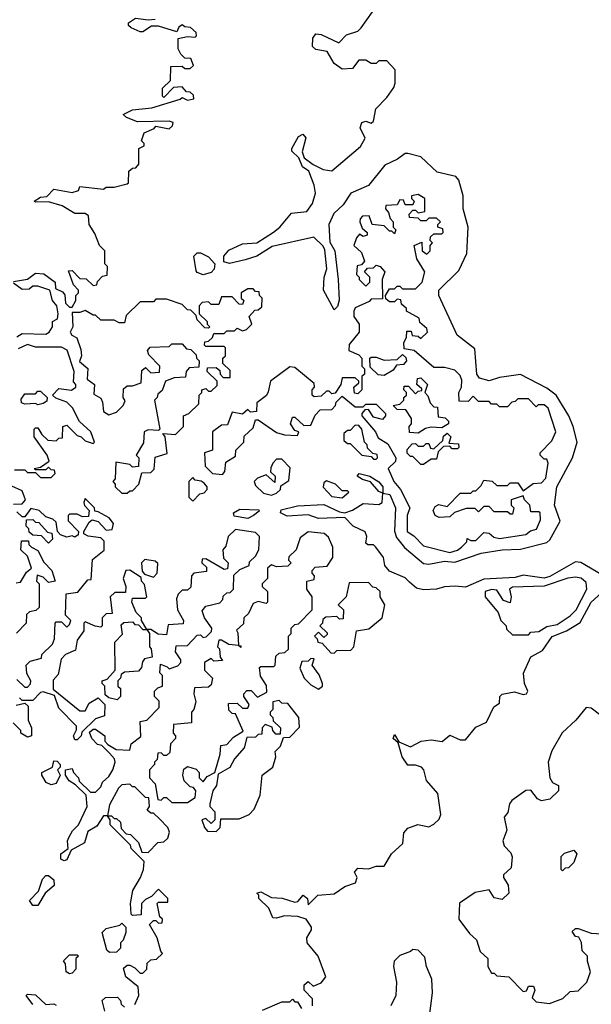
# Model space of a CAD drawing. Extents: x 2737310 to 2869991, y 870230 to 1012730.
# Tile 86 of 256: x 2828635 to 2830815, y 908911 to 912667. Entities that reach past the tile are written whole.
import ezdxf

# ---------------------------------------------------------------- set-up
doc = ezdxf.new("R2010")
doc.units = 0

msp = doc.modelspace()

# ---------------------------------------------------------------- linework, layer by layer
at = {"layer": '0CON02XD'}
for points in [[(2830326, 911995), (2830310, 912055), (2830298.3, 912068.3), (2830227.5, 912085), (2830165, 912143.3), (2830115, 912156.7), (2830105, 912156.7), (2830075.7, 912134.3), (2830027.7, 912112.3), (2829965, 912034), (2829897.5, 912005), (2829869.4, 911960.6), (2829832.7, 911927.3), (2829813.8, 911885), (2829818.3, 911818.3), (2829836.7, 911785), (2829850, 911675), (2829853.6, 911596.4), (2829847.7, 911572.3), (2829835, 911560), (2829793.3, 911635), (2829796.2, 911685), (2829806.4, 911716.4), (2829799.3, 911789.3), (2829793, 911803), (2829757, 911837), (2829598.3, 911801.7), (2829540, 911765), (2829495, 911751.2), (2829435, 911736.2), (2829413.3, 911743.3), (2829413.3, 911765), (2829433, 911787), (2829485, 911811.2), (2829540, 911815), (2829603.3, 911856.7), (2829627.5, 911875), (2829671.7, 911928.3), (2829730, 911935), (2829752.5, 911965), (2829763.3, 912005), (2829758.8, 912035), (2829738.3, 912088.3), (2829713.3, 912105), (2829700, 912140), (2829673.3, 912165), (2829673.3, 912175), (2829698.3, 912221.7), (2829715, 912230), (2829726.2, 912216.2), (2829713, 912163), (2829720, 912140), (2829753.8, 912113.8), (2829792.5, 912095), (2829825, 912090), (2829935, 912182.5), (2829952.5, 912215), (2829933.6, 912253.6), (2829940, 912275), (2829955, 912280), (2829975, 912272.5), (2829985, 912280), (2829993, 912327), (2830035, 912370), (2830061.7, 912408.3), (2830067.5, 912425), (2830067.5, 912475), (2830035, 912510), (2830005, 912510), (2829995, 912500), (2829975, 912500), (2829955, 912512.5), (2829928.3, 912511.7), (2829905, 912480), (2829865, 912477.5), (2829835, 912500), (2829807.5, 912545), (2829765, 912552.5), (2829752.5, 912565), (2829753.6, 912596.4), (2829765, 912612.5), (2829785, 912610), (2829851.7, 912578.3), (2829881.7, 912608.3), (2829925, 912623.3), (2829937.5, 912635), (2830045, 912790)], [(2828611.7, 911668.3), (2828665, 911677.5), (2828695, 911700), (2828727, 911697), (2828770, 911665), (2828771.7, 911641.7), (2828798.3, 911628.3), (2828807, 911617), (2828810, 911585), (2828825, 911570), (2828835, 911570), (2828850, 911595), (2828850, 911615), (2828860, 911625), (2828860, 911635), (2828840, 911655), (2828821.7, 911708.3), (2828835, 911710), (2828865, 911680), (2828888.3, 911678.3), (2828915, 911652.5), (2828930, 911655), (2828931.7, 911668.3), (2828951.7, 911688.3), (2828968.3, 911691.7), (2828970, 911725), (2828960, 911735), (2828960, 911785), (2828940, 911805), (2828921.7, 911851.7), (2828900, 911885), (2828898.3, 911918.3), (2828885, 911927.5), (2828845, 911927.5), (2828797, 911957), (2828745, 911972.5), (2828695, 911970), (2828690, 911975), (2828715, 911990), (2828738.3, 911991.7), (2828765, 912020), (2828835, 912007.5), (2828860, 912015), (2828865, 912030), (2828955, 912020), (2828965, 912027.5), (2828995, 912027.5), (2829045, 912040), (2829050, 912045), (2829051.7, 912088.3), (2829065, 912100), (2829078.3, 912101.7), (2829090, 912115), (2829090, 912175), (2829110, 912185), (2829110, 912195), (2829100, 912205), (2829110, 912235), (2829148.3, 912251.7), (2829155, 912260), (2829205, 912250), (2829218.3, 912261.7), (2829220, 912275), (2829205, 912280), (2829085, 912277.5), (2829043, 912293), (2829030, 912305), (2829065, 912322.5), (2829139.3, 912330.7), (2829247, 912363), (2829255, 912370), (2829275, 912360), (2829300, 912365), (2829298.3, 912378.3), (2829285, 912390), (2829271.7, 912391.7), (2829255, 912410), (2829221.7, 912408.3), (2829185, 912370), (2829180, 912375), (2829180, 912405), (2829210, 912435), (2829211.7, 912488.3), (2829255, 912490), (2829265, 912480), (2829285, 912480), (2829298.3, 912491.7), (2829288.3, 912518.3), (2829265, 912520), (2829250, 912535), (2829240, 912555), (2829240, 912595), (2829275, 912602.5), (2829305, 912600), (2829310, 912605), (2829308.3, 912618.3), (2829287, 912637), (2829265, 912640), (2829255, 912647.5), (2829241.7, 912638.3), (2829235, 912620), (2829165, 912642.5), (2829138.3, 912641.7), (2829105, 912620), (2829095, 912620), (2829060, 912635), (2829050, 912645), (2829050, 912655), (2829077, 912673), (2829125, 912666.7), (2829151.7, 912668.3)], [(2830275, 910633.8), (2830305, 910643.3), (2830320, 910655), (2830340, 910675), (2830341.7, 910688.3), (2830355, 910680), (2830375, 910680), (2830405, 910710), (2830425, 910707.5), (2830443.3, 910693.3), (2830465, 910687.5), (2830565, 910702.5), (2830583, 910717), (2830606.4, 910723.6), (2830621.7, 910758.3), (2830620, 910785), (2830615, 910790), (2830585, 910790), (2830580, 910815), (2830560, 910835), (2830555, 910850), (2830510, 910835), (2830510, 910815), (2830520, 910805), (2830515, 910780), (2830505, 910780), (2830495, 910790), (2830445, 910790), (2830425, 910810), (2830405, 910810), (2830385, 910790), (2830371.7, 910801.7), (2830338.3, 910801.7), (2830293, 910787), (2830275, 910770), (2830235, 910767.5), (2830220, 910775), (2830212.5, 910795), (2830220, 910810), (2830233, 910817), (2830265, 910810), (2830315, 910860), (2830355, 910860), (2830365, 910870), (2830375, 910870), (2830395, 910890), (2830405, 910910), (2830437, 910907), (2830455, 910890), (2830495, 910890), (2830505, 910900), (2830535, 910900), (2830555, 910870), (2830593, 910897), (2830625, 910900), (2830641.7, 910918.3), (2830650, 910975), (2830645, 910990), (2830635, 910990), (2830620, 911005), (2830620, 911015), (2830665, 911060), (2830680, 911095), (2830650, 911185), (2830635, 911197.5), (2830613, 911197), (2830605, 911190), (2830575, 911220), (2830535, 911220), (2830525, 911210), (2830511.7, 911208.3), (2830495, 911190), (2830465, 911190), (2830455, 911200), (2830435, 911200), (2830425, 911210), (2830385, 911210), (2830365, 911230), (2830345, 911210), (2830311.7, 911211.7), (2830310, 911245), (2830320, 911265), (2830321.7, 911291.7), (2830315, 911310), (2830295, 911330), (2830255, 911340), (2830215, 911340), (2830140, 911405), (2830101.7, 911411.7), (2830100, 911435), (2830110, 911455), (2830111.7, 911478.3), (2830128.3, 911478.3), (2830131.7, 911461.7), (2830155, 911460), (2830165, 911450), (2830190, 911475), (2830188.3, 911488.3), (2830161.7, 911511.7), (2830158.3, 911528.3), (2830110, 911555), (2830110, 911565), (2830091.7, 911581.7), (2830088.3, 911598.3), (2830075, 911600), (2830065, 911590), (2830045, 911590), (2830031.7, 911601.7), (2830030, 911615), (2830045, 911640), (2830065, 911640), (2830075, 911650), (2830085, 911650), (2830095, 911640), (2830145, 911640), (2830170, 911665), (2830180, 911705), (2830150, 911755), (2830140, 911805), (2830168.3, 911818.3), (2830170, 911785), (2830188.3, 911771.7), (2830200, 911785), (2830200, 911805), (2830210, 911815), (2830200, 911825), (2830201.7, 911838.3), (2830215, 911850), (2830245, 911850), (2830250, 911855), (2830248.3, 911868.3), (2830230, 911875), (2830230, 911885), (2830240, 911895), (2830225, 911910), (2830195, 911910), (2830185, 911900), (2830165, 911900), (2830155, 911910), (2830121.7, 911911.7), (2830120, 911925), (2830135, 911940), (2830145, 911940), (2830155, 911930), (2830180, 911935), (2830180, 911985), (2830155, 912000), (2830130, 911995), (2830130, 911985), (2830140, 911975), (2830135, 911960), (2830105, 911960), (2830098.3, 911978.3), (2830085, 911980), (2830075, 911960), (2830031.7, 911958.3), (2830030, 911945), (2830041.7, 911931.7), (2830048.3, 911908.3), (2830060, 911895), (2830060, 911875), (2830070, 911865), (2830065, 911850), (2830055, 911860), (2830045, 911860), (2830025, 911880), (2829980, 911885), (2829968.3, 911918.3), (2829943, 911917), (2829933, 911907), (2829932.5, 911895), (2829941.7, 911871.7), (2829960, 911855), (2829960, 911845), (2829945, 911840), (2829931.7, 911848.3), (2829920, 911835), (2829910, 911805), (2829938.3, 911778.3), (2829950, 911745), (2829938.3, 911731.7), (2829921.7, 911728.3), (2829920, 911695), (2829930, 911685), (2829930, 911675), (2829955, 911650), (2829970, 911665), (2829970, 911685), (2829950, 911705), (2829961.7, 911718.3), (2829985, 911720), (2829995, 911730), (2830010, 911725), (2830027.5, 911705), (2830017.5, 911675), (2830018.3, 911601.7), (2829975, 911600), (2829968.3, 911591.7), (2829915, 911567.5), (2829910, 911555), (2829910, 911535), (2829930, 911505), (2829930, 911475), (2829891.7, 911428.3), (2829890, 911405), (2829928.3, 911388.3), (2829940, 911375), (2829940, 911345), (2829950, 911335), (2829950, 911315), (2829940, 911305), (2829940, 911255), (2829925, 911240), (2829911.7, 911241.7), (2829910, 911265), (2829928.3, 911281.7), (2829928.3, 911288.3), (2829915, 911300), (2829865, 911300), (2829860, 911275), (2829838.3, 911241.7), (2829825, 911240), (2829815, 911250), (2829805, 911250), (2829785, 911230), (2829758.3, 911228.3), (2829750, 911235), (2829750, 911255), (2829760, 911265), (2829758.3, 911278.3), (2829685, 911340), (2829665, 911342.5), (2829591.7, 911288.3), (2829583.3, 911246.7), (2829576.4, 911233.6), (2829540, 911205), (2829538.3, 911171.7), (2829515, 911170), (2829505, 911180), (2829485, 911162.5), (2829445, 911170), (2829428.3, 911121.7), (2829405, 911120), (2829370, 911095), (2829370, 911025), (2829340, 911015), (2829343, 910963), (2829370, 910935), (2829408.3, 910931.7), (2829417, 910943), (2829421.7, 910978.3), (2829458.3, 911001.7), (2829460, 911025), (2829490, 911055), (2829491.7, 911078.3), (2829525, 911110), (2829535, 911140), (2829545, 911140), (2829615, 911092.5), (2829645, 911082.5), (2829695, 911080), (2829700, 911095), (2829685, 911100), (2829667.5, 911125), (2829675, 911150), (2829685, 911150), (2829718.3, 911118.3), (2829745, 911120), (2829761.7, 911158.3), (2829781.7, 911178.3), (2829825, 911180), (2829840, 911195), (2829841.7, 911208.3), (2829865, 911230), (2829915, 911190), (2829945, 911190), (2829955, 911200), (2829995, 911200), (2830030, 911165), (2830030, 911155), (2830018.3, 911141.7), (2829985, 911150), (2829965, 911180), (2829951.7, 911178.3), (2829940, 911165), (2829940, 911155), (2829992.5, 911095), (2830001.7, 911071.7), (2830039.3, 911049.3), (2830070, 910995), (2830068.3, 910981.7), (2830040, 910955), (2830062.5, 910905), (2830087.5, 910875), (2830122.5, 910805), (2830113.3, 910775), (2830112.5, 910715), (2830138.3, 910698.3), (2830175, 910660), (2830275, 910633.8)], [(2830855, 910548.8), (2830775.6, 910595.6), (2830755, 910599.2), (2830657.2, 910542.8), (2830635, 910536.9), (2830555, 910548), (2830525, 910539.2), (2830405, 910532.5), (2830335, 910502), (2830296.4, 910506.4), (2830255, 910503.8), (2830225, 910493.8), (2830175, 910492), (2830148.8, 910498.8), (2830121.7, 910521.7), (2830105, 910537.5), (2830045, 910562.5), (2830027.5, 910585), (2830022.5, 910615), (2829993.3, 910655), (2829985, 910663.3), (2829963.3, 910663.3), (2829955, 910670), (2829958.8, 910695), (2829953, 910713), (2829907.5, 910735), (2829875, 910767.5), (2829775, 910763.8), (2829735, 910777.5), (2829655, 910772.5), (2829630, 910785), (2829633, 910797), (2829695, 910812.5), (2829795, 910817.5), (2829855, 910788.8), (2829875, 910786.2), (2829903.9, 910796.1), (2829945, 910821.2), (2830005, 910817.5), (2830017.5, 910825), (2830020, 910860), (2830005, 910867.5), (2829973.6, 910903.6), (2829942.3, 910912.3), (2829922.5, 910925), (2829930, 910935), (2829970, 910925), (2830005, 910903.3), (2830020, 910885), (2830020, 910860), (2830046.7, 910855), (2830068, 910805), (2830064.1, 910715.9), (2830072.1, 910692.1), (2830103, 910653), (2830175, 910592.5), (2830195, 910590), (2830255, 910601.4), (2830295, 910597.1), (2830395, 910631.2), (2830475, 910644.2), (2830545, 910647.5), (2830645, 910672), (2830657.1, 910682.9), (2830695.8, 910754.2), (2830674.3, 910815), (2830683.8, 910885), (2830743.8, 910995), (2830761.2, 911055), (2830746.2, 911115), (2830728.8, 911155), (2830681.2, 911235), (2830645, 911261.2), (2830545, 911313.3), (2830465, 911302), (2830425, 911288.8), (2830389.3, 911299.3), (2830378.8, 911315), (2830370.7, 911410.7), (2830303, 911463), (2830234.1, 911614.1), (2830233.3, 911635), (2830310.5, 911709.5), (2830340, 911775), (2830345.8, 911875), (2830326.2, 911945), (2830326, 911995)], [(2829335, 911693.3), (2829311.7, 911701.7), (2829308.3, 911708.3), (2829300, 911765), (2829312.5, 911777.5), (2829325, 911777.5), (2829355, 911762.5), (2829380, 911735), (2829377.5, 911715), (2829365, 911702.5), (2829335, 911693.3)], [(2828625, 911457.5), (2828645, 911470), (2828735, 911467.5), (2828747.5, 911475), (2828760, 911495), (2828760, 911515), (2828780, 911525), (2828782.5, 911545), (2828777.5, 911575), (2828760, 911595), (2828750, 911635), (2828705, 911650), (2828685, 911650), (2828671.7, 911638.3), (2828645, 911637.5), (2828611.7, 911661.7)], [(2829045, 910860), (2829055, 910870), (2829065, 910870), (2829090, 910895), (2829101.7, 910938.3), (2829135, 910940), (2829148.3, 910951.7), (2829151.7, 910998.3), (2829198.3, 911011.7), (2829190, 911075), (2829181.7, 911088.3), (2829230, 911085), (2829260, 911115), (2829260, 911155), (2829280, 911165), (2829318.3, 911201.7), (2829320, 911235), (2829330, 911245), (2829330, 911255), (2829345, 911260), (2829355, 911250), (2829365, 911250), (2829388.3, 911271.7), (2829388.3, 911288.3), (2829350, 911325), (2829351.7, 911338.3), (2829385, 911340), (2829398.3, 911328.3), (2829400, 911315), (2829411.7, 911301.7), (2829438.3, 911301.7), (2829438.3, 911328.3), (2829410, 911355), (2829410, 911375), (2829420, 911385), (2829420, 911415), (2829415, 911420), (2829345, 911420), (2829340, 911425), (2829341.7, 911438.3), (2829355, 911440), (2829370, 911455), (2829375, 911470), (2829415, 911470), (2829425, 911480), (2829455, 911480), (2829465, 911490), (2829485, 911480), (2829500, 911485), (2829520, 911505), (2829510, 911535), (2829531.7, 911558.3), (2829545, 911560), (2829558.3, 911571.7), (2829560, 911605), (2829550, 911615), (2829548.3, 911628.3), (2829535, 911630), (2829525, 911640), (2829505, 911640), (2829480, 911625), (2829480, 911605), (2829490, 911595), (2829485, 911580), (2829471.7, 911581.7), (2829445, 911610), (2829405, 911610), (2829395, 911580), (2829365, 911580), (2829355, 911590), (2829331.7, 911588.3), (2829320, 911575), (2829320, 911545), (2829350, 911515), (2829350, 911505), (2829360, 911495), (2829355, 911490), (2829341.7, 911491.7), (2829311.7, 911521.7), (2829308.3, 911538.3), (2829288.3, 911558.3), (2829275, 911560), (2829255, 911580), (2829195, 911600), (2829155, 911600), (2829145, 911590), (2829095, 911590), (2829041.7, 911538.3), (2829035, 911510), (2829015, 911510), (2828995, 911520), (2828945, 911520), (2828925, 911540), (2828915, 911540), (2828885, 911557.5), (2828865, 911550), (2828835, 911550), (2828837.5, 911495), (2828827.5, 911475), (2828833.8, 911463.8), (2828853.6, 911453.6), (2828868.8, 911408.8), (2828871.2, 911385), (2828863, 911363), (2828895.8, 911335.8), (2828892.5, 911295), (2828921.2, 911275), (2828918.3, 911238.3), (2828945, 911222.5), (2828951.7, 911208.3), (2828955, 911172.5), (2828975, 911160), (2829005, 911170), (2829030, 911195), (2829037, 911213), (2829030, 911225), (2829031.7, 911258.3), (2829045, 911270), (2829065, 911270), (2829098.3, 911281.7), (2829101.7, 911328.3), (2829115, 911340), (2829135, 911320), (2829168.3, 911321.7), (2829170, 911345), (2829128.3, 911388.3), (2829122.5, 911405), (2829133, 911417), (2829205, 911420), (2829215, 911430), (2829255, 911430), (2829271.7, 911411.7), (2829288.3, 911408.3), (2829308.3, 911388.3), (2829310, 911375), (2829320, 911365), (2829318.3, 911341.7), (2829281.7, 911338.3), (2829270, 911325), (2829267, 911303), (2829225, 911300), (2829191.7, 911288.3), (2829178.3, 911251.7), (2829161.7, 911238.3), (2829160, 911225), (2829150, 911215), (2829170, 911105), (2829165, 911100), (2829125, 911102.5), (2829110, 911095), (2829107.5, 911052.5), (2829080, 911005), (2829090, 910995), (2829088.3, 910961.7), (2829065, 910960), (2829055, 910970), (2829001.7, 910978.3), (2829000, 910915), (2828990, 910905), (2829000, 910895), (2829000, 910885), (2829025, 910860), (2829045, 910860)], [(2828615, 910950), (2828655, 910950), (2828665, 910940), (2828695, 910940), (2828715, 910920), (2828755, 910920), (2828770, 910935), (2828768.3, 910948.3), (2828755, 910950), (2828745, 910960), (2828735, 910950), (2828695, 910950), (2828690, 910955), (2828715, 910960), (2828747.5, 910982.5), (2828740, 911005), (2828690, 911075), (2828690, 911105), (2828695, 911110), (2828705, 911110), (2828720, 911085), (2828743, 911063), (2828775, 911060), (2828785, 911070), (2828798.3, 911071.7), (2828800, 911115), (2828815, 911120), (2828855, 911080), (2828870, 911075), (2828885, 911060), (2828915, 911050), (2828920, 911055), (2828906.7, 911095), (2828863.6, 911133.6), (2828836.4, 911186.4), (2828815, 911207.5), (2828773, 911223), (2828760, 911235), (2828785, 911260), (2828833, 911253), (2828850, 911265), (2828850, 911275), (2828840, 911285), (2828842.5, 911325), (2828816.4, 911406.4), (2828795, 911417.5), (2828695, 911417.5), (2828665, 911427.5), (2828629.3, 911410.7)], [(2830025, 911310), (2830001.7, 911311.7), (2829971.7, 911341.7), (2829970, 911375), (2829975, 911380), (2829995, 911380), (2830025, 911367.5), (2830075, 911370), (2830095, 911390), (2830108.3, 911378.3), (2830110, 911365), (2830098.3, 911351.7), (2830071.7, 911348.3), (2830060, 911330), (2830025, 911310)], [(2830155, 911090), (2830121.7, 911091.7), (2830120, 911115), (2830130, 911125), (2830130, 911145), (2830108.3, 911178.3), (2830075, 911180), (2830060, 911195), (2830085, 911200), (2830100, 911215), (2830100, 911225), (2830110, 911235), (2830110, 911245), (2830100, 911255), (2830101.7, 911268.3), (2830118.3, 911268.3), (2830145, 911240), (2830155, 911250), (2830168.3, 911251.7), (2830168.3, 911258.3), (2830150, 911275), (2830151.7, 911298.3), (2830165, 911300), (2830190, 911275), (2830180, 911245), (2830191.7, 911231.7), (2830200, 911205), (2830215, 911190), (2830228.3, 911188.3), (2830231.7, 911151.7), (2830258.3, 911148.3), (2830270, 911135), (2830270, 911125), (2830245, 911110), (2830205, 911112.5), (2830183, 911107), (2830155, 911090)], [(2828705, 911197.5), (2828695, 911202.5), (2828655, 911200), (2828642.5, 911205), (2828640.7, 911219.3), (2828655, 911240), (2828695, 911240), (2828705, 911250), (2828715, 911250), (2828740, 911225), (2828738.3, 911211.7), (2828725, 911202.5), (2828705, 911197.5)], [(2829995, 910990), (2830000, 910995), (2829998.3, 911008.3), (2829981.7, 911011.7), (2829961.7, 911031.7), (2829960, 911045), (2829950, 911055), (2829940, 911105), (2829928.3, 911118.3), (2829915, 911120), (2829895, 911100), (2829885, 911100), (2829871.7, 911088.3), (2829871.7, 911061.7), (2829885, 911050), (2829895, 911050), (2829940, 911005), (2829975, 911000), (2829985, 910990), (2829995, 910990)], [(2830175, 910970), (2830165, 910970), (2830135, 911000), (2830125, 911000), (2830113, 911013), (2830113, 911027), (2830131.7, 911048.3), (2830145, 911050), (2830155, 911040), (2830175, 911040), (2830185, 911050), (2830195, 911050), (2830201.7, 911031.7), (2830215, 911030), (2830248.3, 911061.7), (2830251.7, 911078.3), (2830265, 911090), (2830280, 911075), (2830271.7, 911051.7), (2830308.3, 911048.3), (2830310, 911035), (2830305, 911030), (2830285, 911030), (2830275, 911040), (2830251.7, 911038.3), (2830231.7, 911018.3), (2830225, 910990), (2830205, 910990), (2830175, 910970)], [(2829595, 910852.5), (2829615, 910860), (2829630, 910875), (2829631.7, 910888.3), (2829661.7, 910908.3), (2829667, 910957), (2829635, 910990), (2829615, 910990), (2829600, 910975), (2829593, 910957), (2829591.7, 910941.7), (2829610, 910925), (2829608.3, 910901.7), (2829575, 910930), (2829541.7, 910918.3), (2829530, 910905), (2829535, 910890), (2829565, 910860), (2829595, 910852.5)], [(2829295, 910830), (2829321.7, 910858.3), (2829338.3, 910861.7), (2829350, 910875), (2829350, 910885), (2829338.3, 910898.3), (2829327, 910907), (2829305, 910910), (2829295, 910920), (2829280, 910905), (2829280, 910845), (2829295, 910830)], [(2829865, 910842.5), (2829890, 910865), (2829885, 910870), (2829865, 910870), (2829840, 910895), (2829805, 910907.5), (2829795, 910900), (2829793, 910883), (2829825, 910847.5), (2829865, 910842.5)], [(2828611.7, 910818.3), (2828645, 910820), (2828657.5, 910835), (2828645, 910870), (2828605, 910887.5)], [(2828625, 910150), (2828655, 910120), (2828665, 910120), (2828677, 910133), (2828677.5, 910145), (2828663, 910173), (2828660, 910205), (2828675, 910220), (2828718.3, 910231.7), (2828720, 910245), (2828760, 910285), (2828767.5, 910305), (2828770, 910365), (2828775, 910370), (2828795, 910370), (2828815, 910350), (2828825, 910360), (2828830, 910375), (2828810, 910395), (2828813, 910477), (2828857, 910483), (2828895, 910530), (2828908.3, 910531.7), (2828913, 910607), (2828957, 910643), (2828957, 910677), (2828945, 910690), (2828896.7, 910696.7), (2828880, 910705), (2828880, 910715), (2828900, 910750), (2828911.7, 910758.3), (2828935, 910752.5), (2828965, 910720), (2828988.3, 910721.7), (2828992.5, 910745), (2828976.1, 910766.1), (2828935, 910790), (2828921.7, 910791.7), (2828920, 910805), (2828885, 910840), (2828880, 910825), (2828883, 910813), (2828900, 910795), (2828898.3, 910771.7), (2828875, 910770), (2828855, 910780), (2828825, 910780), (2828820, 910775), (2828820, 910755), (2828860, 910715), (2828858.3, 910701.7), (2828845, 910692.5), (2828835, 910697.5), (2828815, 910692.5), (2828791.2, 910701.2), (2828780, 910715), (2828775, 910750), (2828761.7, 910761.7), (2828735, 910770), (2828710, 910795), (2828678.3, 910801.7), (2828655, 910770), (2828645, 910770), (2828625, 910790)], [(2829505, 910763.8), (2829453, 910773), (2829450, 910785), (2829475, 910800), (2829547, 910797), (2829548.3, 910791.7), (2829527.5, 910775), (2829505, 910763.8)], [(2828745, 910670), (2828718.3, 910698.3), (2828685, 910700), (2828671.7, 910711.7), (2828670, 910725), (2828660, 910735), (2828661.7, 910758.3), (2828685, 910760), (2828695, 910750), (2828708.3, 910748.3), (2828741.7, 910711.7), (2828758.3, 910708.3), (2828760, 910685), (2828745, 910670)], [(2829075, 908910), (2829090, 908945), (2829087, 908977), (2829040, 909015), (2829031.7, 909048.3), (2829045, 909060), (2829055, 909060), (2829075, 909050), (2829095, 909030), (2829105, 909030), (2829120, 909045), (2829121.7, 909068.3), (2829135, 909080), (2829157, 909083), (2829180, 909105), (2829173, 909113), (2829160, 909165), (2829130, 909215), (2829145, 909230), (2829155, 909230), (2829165, 909220), (2829178.3, 909221.7), (2829180, 909235), (2829170, 909245), (2829160, 909295), (2829165, 909300), (2829200, 909300), (2829200, 909315), (2829165, 909350), (2829138.3, 909321.7), (2829115, 909310), (2829100, 909295), (2829098.3, 909251.7), (2829065, 909250), (2829060, 909255), (2829057.5, 909295), (2829066.7, 909345), (2829096.2, 909395), (2829107.5, 909425), (2829110, 909455), (2829060, 909505), (2829058.3, 909518.3), (2828980, 909595), (2828980, 909615), (2828970, 909630), (2828955, 909630), (2828929.3, 909590.7), (2828895, 909570), (2828883, 909527), (2828831.7, 909498.3), (2828815, 909462.5), (2828805, 909457.5), (2828792.5, 909465), (2828792.5, 909485), (2828820, 909505), (2828817.5, 909535), (2828823, 909547), (2828837, 909573), (2828860, 909595), (2828892.5, 909665), (2828888.3, 909708.3), (2828848.3, 909748.3), (2828823.6, 909763.6), (2828810, 909785), (2828810, 909805), (2828835, 909810), (2828840, 909795), (2828860, 909775), (2828861.7, 909761.7), (2828905, 909720), (2828925, 909720), (2828945, 909740), (2828951.7, 909758.3), (2828975, 909780), (2828990, 909805), (2829000, 909835), (2828997, 909847), (2828978.3, 909868.3), (2828948.3, 909898.3), (2828931.7, 909901.7), (2828910, 909925), (2828901.7, 909948.3), (2828915, 909960), (2828925, 909960), (2828960, 909935), (2828960, 909915), (2828971.7, 909901.7), (2829003, 909883), (2829055, 909880), (2829060, 909905), (2829097, 909933), (2829095, 909990), (2829120, 909995), (2829167, 910043), (2829167, 910067), (2829150, 910085), (2829150, 910105), (2829161.7, 910118.3), (2829180, 910125), (2829180, 910165), (2829170, 910175), (2829171.7, 910208.3), (2829198.3, 910198.3), (2829205, 910190), (2829238.3, 910201.7), (2829250, 910215), (2829250, 910225), (2829230, 910255), (2829231.7, 910278.3), (2829275, 910280), (2829311.7, 910318.3), (2829325, 910320), (2829335, 910310), (2829347, 910313), (2829367, 910333), (2829367.5, 910345), (2829340, 910385), (2829331.7, 910411.7), (2829345, 910430), (2829398.3, 910441.7), (2829410, 910455), (2829411.7, 910468.3), (2829425, 910480), (2829438.3, 910481.7), (2829450, 910495), (2829451.7, 910548.3), (2829475, 910570), (2829510, 910585), (2829511.7, 910598.3), (2829535, 910620), (2829547.5, 910645), (2829550, 910695), (2829535, 910710), (2829458.3, 910721.7), (2829430, 910695), (2829421.7, 910658.3), (2829410, 910645), (2829413, 910613), (2829430, 910595), (2829428.3, 910571.7), (2829415, 910570), (2829345, 910610), (2829331.7, 910608.3), (2829330, 910595), (2829348.3, 910578.3), (2829348.3, 910561.7), (2829300, 910555), (2829290, 910545), (2829288.3, 910501.7), (2829275, 910490), (2829255, 910490), (2829240, 910475), (2829233, 910457), (2829237.5, 910415), (2829260, 910375), (2829258.3, 910361.7), (2829201.7, 910358.3), (2829195, 910320), (2829163, 910323), (2829135, 910340), (2829120, 910340), (2829130, 910325), (2829130, 910275), (2829137, 910267), (2829140, 910235), (2829111.7, 910228.3), (2829103, 910217), (2829100, 910195), (2829088.3, 910181.7), (2829035, 910177.5), (2829021.7, 910168.3), (2829020, 910155), (2829010, 910145), (2829010, 910125), (2829020, 910115), (2829020, 910085), (2829007.5, 910072.5), (2828975, 910080), (2828961.7, 910091.7), (2828960, 910125), (2828950, 910135), (2828950, 910145), (2828968.3, 910151.7), (2829000, 910185), (2828998.3, 910291.7), (2829027, 910323), (2829021.7, 910358.3), (2829033, 910367), (2829065, 910370), (2829075, 910360), (2829088.3, 910358.3), (2829105, 910340), (2829120, 910340), (2829100, 910375), (2829100, 910385), (2829080, 910405), (2829062.5, 910445), (2829065, 910460), (2829115, 910460), (2829120, 910465), (2829111.7, 910511.7), (2829100, 910525), (2829098.3, 910538.3), (2829055, 910567.5), (2829040, 910565), (2829030, 910535), (2829040, 910505), (2829038.3, 910481.7), (2828998.3, 910481.7), (2828980, 910465), (2828988.3, 910401.7), (2828965, 910400), (2828950, 910385), (2828950, 910355), (2828945, 910350), (2828923, 910353), (2828885, 910370), (2828880, 910365), (2828880, 910335), (2828855, 910300)], [(2829275, 909680), (2829305, 909700), (2829307.5, 909725), (2829298.3, 909738.3), (2829285, 909740), (2829263, 909763), (2829257.5, 909785), (2829261.7, 909808.3), (2829275, 909817.5), (2829308.3, 909808.3), (2829320, 909795), (2829320, 909775), (2829335, 909760), (2829350.7, 909779.3), (2829380, 909795), (2829400, 909865), (2829401.7, 909898.3), (2829425, 909902.5), (2829450.7, 909929.3), (2829487.5, 909952.5), (2829458.3, 910018.3), (2829445, 910020), (2829433, 910033), (2829431.7, 910058.3), (2829465, 910060), (2829485, 910040), (2829505, 910040), (2829510, 910055), (2829490, 910085), (2829490, 910095), (2829501.7, 910108.3), (2829518.3, 910108.3), (2829542.5, 910082.5), (2829578.3, 910101.7), (2829577, 910127), (2829553, 910163), (2829550, 910195), (2829555, 910200), (2829605, 910200), (2829610, 910205), (2829611.7, 910238.3), (2829625, 910250), (2829647, 910253), (2829660, 910265), (2829660, 910315), (2829670, 910325), (2829670, 910345), (2829685, 910360), (2829698.3, 910361.7), (2829750, 910415), (2829750, 910465), (2829730, 910495), (2829730, 910525), (2829758.3, 910531.7), (2829760, 910545), (2829750, 910555), (2829750, 910565), (2829761.7, 910578.3), (2829808.3, 910581.7), (2829830, 910615), (2829830, 910655), (2829813, 910693), (2829796.4, 910706.4), (2829735, 910712.5), (2829705, 910690), (2829690, 910645), (2829661.7, 910618.3), (2829660, 910605), (2829670, 910595), (2829658.3, 910581.7), (2829615, 910580), (2829595, 910587.5), (2829580, 910575), (2829580, 910535), (2829560, 910515), (2829560, 910505), (2829580, 910485), (2829580, 910445), (2829575, 910440), (2829545, 910447.5), (2829525, 910440), (2829508.3, 910401.7), (2829490, 910385), (2829488.3, 910361.7), (2829461.7, 910338.3), (2829467.5, 910327.5), (2829470, 910280), (2829478.3, 910278.3), (2829478.3, 910271.7), (2829470, 910280), (2829433, 910283), (2829405, 910300), (2829395, 910300), (2829390, 910275), (2829397, 910267), (2829400, 910235), (2829408.3, 910221.7), (2829375, 910220), (2829365, 910230), (2829340, 910215), (2829340, 910185), (2829370, 910155), (2829365, 910130), (2829355, 910120), (2829301.7, 910118.3), (2829300, 910095), (2829307.5, 910065), (2829300, 910035), (2829290, 910025), (2829290, 909985), (2829221.7, 909978.3), (2829220, 909945), (2829230, 909935), (2829230, 909925), (2829210, 909905), (2829208.3, 909871.7), (2829195, 909860), (2829185, 909860), (2829175, 909870), (2829161.7, 909868.3), (2829160, 909845), (2829150, 909835), (2829150, 909825), (2829130, 909805), (2829130, 909775), (2829151.7, 909751.7), (2829161.7, 909691.7), (2829175, 909690), (2829185, 909700), (2829195, 909700), (2829215, 909680), (2829275, 909680)], [(2828621.7, 910518.3), (2828638.3, 910521.7), (2828660.7, 910559.3), (2828680, 910575), (2828665, 910620), (2828640, 910645), (2828641.7, 910678.3), (2828668.3, 910678.3), (2828670, 910665), (2828680, 910655), (2828705, 910642.5), (2828727, 910597), (2828757.5, 910565), (2828770, 910525), (2828745, 910520), (2828725, 910540), (2828701.7, 910548.3), (2828700, 910525), (2828710, 910515), (2828710, 910425), (2828697, 910413), (2828672.5, 910407.5), (2828661.7, 910398.3), (2828660, 910365), (2828623, 910327)], [(2829145, 910540), (2829160, 910555), (2829161.7, 910591.7), (2829151.7, 910601.7), (2829113, 910607), (2829100, 910595), (2829102.5, 910562.5), (2829111.7, 910551.7), (2829145, 910540)], [(2830575, 910320), (2830585, 910330), (2830615, 910332.5), (2830645, 910352.5), (2830685, 910360), (2830735, 910392.5), (2830756.7, 910415), (2830797.5, 910495), (2830795, 910520), (2830776.7, 910536.7), (2830755, 910540), (2830725, 910536.7), (2830635, 910506), (2830515, 910502.5), (2830502.5, 910495), (2830510, 910465), (2830505, 910442.5), (2830480.7, 910450.7), (2830455, 910490), (2830435, 910492.5), (2830410, 910485), (2830410, 910465), (2830460, 910405), (2830470, 910375), (2830490, 910355), (2830491.7, 910341.7), (2830515, 910320), (2830575, 910320)], [(2829752.5, 908905), (2829751.7, 908931.7), (2829720, 908965), (2829720, 908985), (2829735, 908997.5), (2829755, 908980), (2829785, 908992.5), (2829803.3, 909015), (2829773.3, 909095), (2829731.2, 909145), (2829730, 909165), (2829747.5, 909195), (2829747.5, 909205), (2829727.5, 909235), (2829696.4, 909246.4), (2829645, 909248.8), (2829615, 909238.8), (2829600.8, 909240.8), (2829585, 909277.5), (2829547.5, 909315), (2829547.5, 909327.5), (2829540, 909335), (2829555, 909340), (2829595, 909318.8), (2829635.9, 909315.9), (2829685, 909300), (2829696.4, 909303.6), (2829716.7, 909326.7), (2829732.5, 909315), (2829735, 909290), (2829772.3, 909327.7), (2829835, 909332.5), (2829875, 909360), (2829916.1, 909373.9), (2829922.5, 909395), (2829912.5, 909415), (2829925, 909430), (2829965, 909427.5), (2829995, 909437.5), (2830025, 909437.5), (2830052.5, 909485), (2830095.7, 909524.3), (2830100, 909565), (2830115, 909583.3), (2830153.9, 909596.1), (2830195, 909587.5), (2830215, 909597.5), (2830235, 909617.5), (2830241.2, 909635), (2830230, 909715), (2830186.7, 909765), (2830176.7, 909805), (2830167.5, 909815), (2830145, 909822.5), (2830115, 909822.5), (2830094.2, 909854.2), (2830078.3, 909908.3), (2830060, 909925), (2830065, 909940), (2830081.7, 909911.7), (2830125, 909893.3), (2830166, 909914), (2830205, 909920), (2830246.7, 909913.3), (2830275, 909937.5), (2830315, 909920), (2830335, 909920), (2830375, 909967.5), (2830415, 909986.7), (2830443.9, 910046.1), (2830465, 910060), (2830466.7, 910085), (2830475, 910093.3), (2830522.5, 910102.5), (2830555, 910092.5), (2830567.5, 910095), (2830572.5, 910105), (2830560, 910135), (2830556.4, 910173.6), (2830585, 910236.7), (2830629.2, 910260.8), (2830665.6, 910314.4), (2830720, 910335), (2830772.7, 910367.3), (2830814.6, 910445.4), (2830868.8, 910495)], [(2829835, 910250), (2829845, 910260), (2829898.3, 910261.7), (2829910, 910275), (2829920, 910335), (2829967, 910343), (2830017.5, 910385), (2830027.5, 910435), (2830010, 910465), (2830010, 910485), (2829995, 910500), (2829981.7, 910501.7), (2829965, 910520), (2829891.7, 910518.3), (2829880, 910465), (2829850, 910435), (2829870, 910415), (2829868.3, 910381.7), (2829855, 910380), (2829845, 910390), (2829803, 910387), (2829791.7, 910378.3), (2829790, 910365), (2829780, 910355), (2829808.3, 910328.3), (2829808.3, 910321.7), (2829795, 910310), (2829775, 910330), (2829760, 910315), (2829770, 910305), (2829771.7, 910291.7), (2829788.3, 910288.3), (2829821.7, 910251.7), (2829835, 910250)], [(2828855, 910300), (2828848.3, 910261.7), (2828810, 910245), (2828793, 910227), (2828781.7, 910168.3), (2828763, 910147), (2828762.5, 910112.5), (2828865, 910030), (2828885, 910030), (2828900.7, 910059.3), (2828935, 910080), (2828960, 910055), (2828958.3, 910011.7), (2828925, 910000), (2828871.7, 909948.3), (2828870, 909935), (2828855, 909920), (2828845, 909920), (2828840, 909935), (2828851.7, 909958.3), (2828851.7, 909971.7), (2828785, 910040), (2828768.3, 910088.3), (2828725, 910102.5), (2828715, 910100), (2828685, 910070), (2828645, 910070), (2828635, 910080)], [(2829775, 910112.5), (2829790, 910125), (2829790, 910135), (2829777, 910167), (2829750, 910205), (2829758.3, 910228.3), (2829745, 910230), (2829735, 910220), (2829711.7, 910218.3), (2829703.3, 910193.3), (2829720, 910155), (2829745, 910130), (2829775, 910112.5)], [(2828621.7, 910051.7), (2828655, 910060), (2828667.5, 910047.5), (2828667.5, 909995), (2828680, 909965), (2828680, 909935), (2828665, 909930), (2828640, 909945), (2828640, 909955), (2828610, 909985)], [(2829385, 909570), (2829400, 909585), (2829401.7, 909618.3), (2829471.7, 909618.3), (2829510, 909635), (2829530, 909655), (2829551.7, 909708.3), (2829560, 909785), (2829600, 909815), (2829612.5, 909855), (2829610, 909875), (2829630, 909895), (2829641.7, 909928.3), (2829665, 909930), (2829701.7, 909968.3), (2829700, 910005), (2829658.3, 910058.3), (2829635, 910060), (2829625, 910070), (2829600, 910065), (2829600, 910035), (2829590, 910025), (2829590, 910015), (2829600, 910005), (2829601.7, 909991.7), (2829630, 909965), (2829628.3, 909941.7), (2829611.7, 909941.7), (2829600, 909955), (2829598.3, 909968.3), (2829571.7, 909978.3), (2829560, 909965), (2829558.3, 909941.7), (2829545, 909940), (2829535, 909930), (2829501.7, 909928.3), (2829490.7, 909889.3), (2829455, 909847.5), (2829436.4, 909813.6), (2829391.7, 909788.3), (2829386.2, 909745), (2829371.2, 909725), (2829360, 909675), (2829360, 909665), (2829380, 909645), (2829380, 909615), (2829365, 909600), (2829345, 909620), (2829330, 909615), (2829340, 909585), (2829351.7, 909571.7), (2829385, 909570)], [(2830846.4, 910016.4), (2830815, 910040), (2830795, 910042.5), (2830755.9, 909994.1), (2830704.2, 909945.8), (2830665, 909877.5), (2830650, 909835), (2830657.5, 909775), (2830667, 909757), (2830690, 909745), (2830690, 909725), (2830657, 909693), (2830625, 909687.5), (2830610, 909695), (2830585, 909727.5), (2830565, 909726.7), (2830512, 909688), (2830502.5, 909675), (2830497, 909643), (2830482.5, 909625), (2830492.5, 909575), (2830477.5, 909535), (2830482.5, 909515), (2830508.3, 909488.3), (2830513, 909473), (2830508.8, 909431.2), (2830480, 909405), (2830480, 909395), (2830497.5, 909365), (2830500, 909335), (2830475, 909310), (2830445, 909317.5), (2830425, 909347.5), (2830372.3, 909337.7), (2830313, 909297), (2830310, 909235), (2830350.7, 909180.7), (2830377, 909157), (2830391.7, 909111.7), (2830420, 909085), (2830420, 909055), (2830435, 909030), (2830445, 909030), (2830455, 909020), (2830500, 909015), (2830555, 908960), (2830568.3, 908961.7), (2830575, 908980), (2830595, 908980), (2830600, 908965), (2830590, 908935), (2830605, 908920), (2830655, 908913.3)], [(2828755, 909747.5), (2828736.4, 909756.4), (2828720, 909785), (2828720, 909795), (2828760, 909815), (2828765, 909840), (2828778.3, 909838.3), (2828790, 909825), (2828790, 909815), (2828780, 909805), (2828790, 909785), (2828775, 909752.5), (2828755, 909747.5)], [(2829125, 909490), (2829161.7, 909528.3), (2829185, 909530), (2829200, 909545), (2829207, 909567), (2829200, 909585), (2829168.3, 909618.3), (2829145, 909640), (2829135, 909640), (2829121.7, 909651.7), (2829130, 909665), (2829128.3, 909698.3), (2829115, 909700), (2829075, 909740), (2829065, 909740), (2829055, 909750), (2829025, 909747.5), (2829012.5, 909735), (2828978.3, 909671.7), (2828970, 909630), (2828985, 909630), (2828995, 909620), (2829005, 909620), (2829020, 909605), (2829021.7, 909581.7), (2829041.7, 909561.7), (2829058.3, 909558.3), (2829088.3, 909528.3), (2829101.7, 909491.7), (2829125, 909490)], [(2830705, 909420), (2830700, 909425), (2830700, 909475), (2830713, 909487), (2830748.3, 909498.3), (2830760, 909485), (2830748.3, 909451.7), (2830728.3, 909431.7), (2830715, 909430), (2830705, 909420)], [(2828705, 909287.5), (2828685, 909287.5), (2828673, 909307), (2828707, 909343), (2828721.7, 909388.3), (2828735, 909402.5), (2828745, 909402.5), (2828766.1, 909386.1), (2828766.2, 909363.8), (2828732.5, 909335), (2828705, 909287.5)], [(2828978.3, 909108.3), (2828967, 909117), (2828950, 909185), (2828965, 909200), (2829017, 909213), (2829025, 909220), (2829040, 909205), (2829040, 909185), (2829030, 909155), (2829020, 909145), (2829020, 909125), (2829005, 909110), (2828978.3, 909108.3)], [(2830655, 908913.3), (2830707, 908933), (2830735, 908960), (2830765, 908962.5), (2830797.5, 908995), (2830812.5, 909035), (2830800, 909075), (2830800, 909095), (2830780, 909115), (2830777, 909147), (2830767, 909167), (2830755, 909170), (2830741.7, 909188.3), (2830755, 909200), (2830765, 909200), (2830815, 909182.5), (2830855, 909180)], [(2830196.7, 908855), (2830210, 908955), (2830206.4, 909006.4), (2830186.7, 909055), (2830180.7, 909090.7), (2830155, 909117.5), (2830135, 909120), (2830125, 909112.5), (2830085, 909096.7), (2830063.8, 909075), (2830061.2, 909055), (2830072.5, 908995), (2830070, 908945), (2830050, 908905)], [(2828825, 909027.5), (2828812.5, 909035), (2828810, 909065), (2828803, 909077), (2828825, 909100), (2828855, 909100), (2828860, 909095), (2828850, 909085), (2828850, 909045), (2828835, 909030), (2828825, 909027.5)], [(2828685, 908910), (2828660, 908945), (2828665, 908950), (2828695, 908947.5), (2828735, 908910), (2828765, 908912.5), (2828775, 908907.5)], [(2828960, 908885), (2828950, 908925), (2828963, 908937), (2829008.3, 908938.3), (2829020, 908925), (2829021.7, 908911.7), (2829035, 908900)], [(2829561.7, 908888.3), (2829635, 908920), (2829665, 908920), (2829675, 908930), (2829685, 908920), (2829695, 908920), (2829710, 908895)]]:
    msp.add_lwpolyline(points, dxfattribs=at)

doc.saveas('drawing.dxf')
